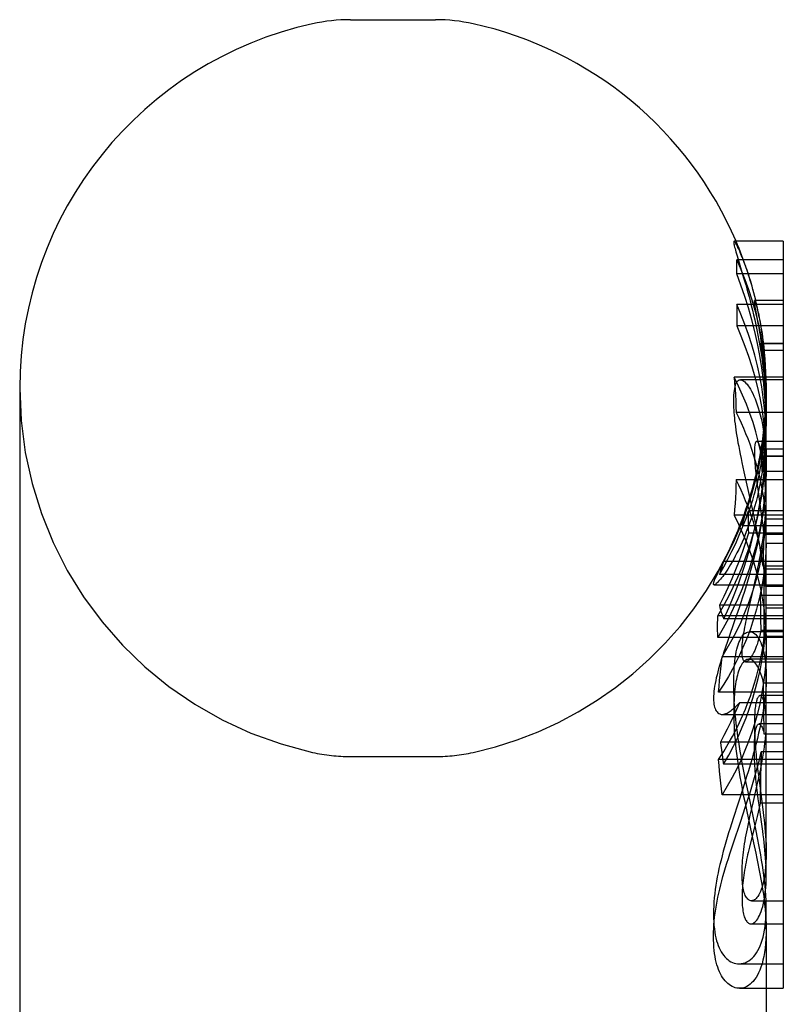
# Model space of a CAD drawing. Header units: inches. Extents: x 0 to 309, y 0 to 200.
# Tile 66 of 109: x 10.666 to 11.349, y 136.66 to 137.542. Entities that reach past the tile are written whole.
import ezdxf

# ---------------------------------------------------------------- set-up
doc = ezdxf.new("R2010")
doc.units = ezdxf.units.IN
doc.header["$LTSCALE"] = 17
doc.header["$MEASUREMENT"] = 0
doc.linetypes.add('HIDDEN', pattern=[0.2, 0.1, -0.1])
doc.layers.get('0').update_dxf_attribs({"linetype": 'CONTINUOUS'})
doc.layers.add('DEFAULT_2', color=8, linetype='HIDDEN')

msp = doc.modelspace()

# ---------------------------------------------------------------- linework, layer by layer
at = {"color": 7, "linetype": 'Continuous'}
for p, q in [((10.96164, 137.54247), (11.0379, 137.54247)), ((11.34921, 137.34393), (11.30517, 137.34393)), ((11.34921, 137.34393), (11.34921, 136.67481)), ((11.34921, 137.28748), (11.30751, 137.28748)), ((11.31953, 137.29063), (11.32034, 137.28748)), ((11.34921, 137.26814), (11.30751, 137.26814)), ((11.34921, 137.22214), (11.30522, 137.22214)), ((10.66562, 137.21247), (10.66562, 135.05247)), ((11.34921, 137.19046), (11.30709, 137.19046)), ((11.34921, 137.13018), (11.30709, 137.13018)), ((11.34921, 137.0985), (11.30522, 137.0985)), ((11.33392, 136.98277), (11.33392, 136.96962)), ((11.34921, 136.96962), (11.31841, 136.96962)), ((11.31658, 136.83308), (11.32265, 136.80516)), ((11.33392, 136.72787), (11.33392, 136.33539)), ((11.33392, 136.67481), (11.34921, 136.67481))]:
    msp.add_line(p, q, dxfattribs=at)
for points in [[(11.30517, 137.34393), (11.30512, 137.34392), (11.30501, 137.34384), (11.30493, 137.34367), (11.30489, 137.34341), (11.30488, 137.34305)], [(11.30488, 137.34305), (11.30492, 137.34248), (11.30501, 137.34176), (11.30517, 137.3409), (11.30538, 137.33989), (11.30565, 137.33872), (11.30598, 137.33742), (11.30637, 137.33597), (11.3068, 137.3344), (11.30729, 137.33271), (11.30782, 137.3309), (11.3084, 137.32897)], [(11.3084, 137.32897), (11.31284, 137.31431), (11.31373, 137.31132)], [(11.31373, 137.31132), (11.31561, 137.30489), (11.31658, 137.30148), (11.31756, 137.29795), (11.31855, 137.29434), (11.31953, 137.29063)], [(11.30751, 137.28748), (11.3076, 137.28426), (11.30765, 137.28103), (11.30767, 137.27781), (11.30765, 137.27459), (11.3076, 137.27136), (11.30751, 137.26814)], [(11.30751, 137.26814), (11.31134, 137.2592), (11.31487, 137.25016), (11.31811, 137.24101), (11.32106, 137.23178), (11.32371, 137.22246), (11.32379, 137.22214)], [(11.30522, 137.22214), (11.30562, 137.21689), (11.30599, 137.21163), (11.30632, 137.20636), (11.30662, 137.20107), (11.30687, 137.19577), (11.30709, 137.19046)], [(11.30709, 137.19046), (11.30934, 137.18589), (11.31149, 137.18127), (11.31354, 137.17662), (11.31551, 137.17193), (11.31738, 137.16721), (11.31914, 137.16247), (11.32081, 137.15773), (11.32237, 137.15296), (11.32384, 137.14817), (11.32523, 137.14329), (11.32655, 137.13828), (11.32779, 137.13309), (11.32842, 137.13018)], [(11.30709, 137.13018), (11.30687, 137.12487), (11.30662, 137.11957), (11.30632, 137.11428), (11.30599, 137.10901), (11.30562, 137.10375), (11.30522, 137.0985)], [(11.30522, 137.0985), (11.30917, 137.09057), (11.31284, 137.08255), (11.31623, 137.07442), (11.31933, 137.06621), (11.32214, 137.05792), (11.32465, 137.04957), (11.32686, 137.04115), (11.32878, 137.03267), (11.3304, 137.02415), (11.33171, 137.01559), (11.33272, 137.00699), (11.33343, 136.99837), (11.33383, 136.98973), (11.33392, 136.98278)], [(11.31841, 136.96962), (11.31799, 136.9696), (11.31716, 136.96947), (11.31634, 136.96919), (11.31553, 136.96878), (11.31474, 136.96824), (11.31397, 136.96756), (11.31321, 136.96674), (11.31248, 136.96577), (11.31176, 136.96467), (11.31106, 136.96342), (11.31039, 136.96202), (11.30974, 136.96046), (11.30913, 136.95876)], [(11.30913, 136.95876), (11.3086, 136.9571), (11.30811, 136.95535), (11.30765, 136.95349), (11.30723, 136.95154), (11.30684, 136.94949), (11.30649, 136.94736), (11.30617, 136.94514), (11.30589, 136.94285), (11.30565, 136.94048), (11.30544, 136.93804), (11.30526, 136.93552), (11.30512, 136.9329), (11.30501, 136.9302), (11.30493, 136.9274), (11.30489, 136.92448), (11.30488, 136.92146)], [(11.30488, 136.92146), (11.30492, 136.91763), (11.30501, 136.91373), (11.30517, 136.90974), (11.30538, 136.90569), (11.30565, 136.90159), (11.30598, 136.89746), (11.30637, 136.89332), (11.3068, 136.88919), (11.30729, 136.88508), (11.30782, 136.88097), (11.3084, 136.87686), (11.30902, 136.87273), (11.30969, 136.86854), (11.31041, 136.8643), (11.31118, 136.86), (11.31199, 136.85563), (11.31284, 136.8512), (11.31373, 136.84671), (11.31466, 136.84219), (11.31658, 136.83308)], [(11.32265, 136.80516), (11.32465, 136.79576), (11.32561, 136.7911), (11.32655, 136.78647), (11.32745, 136.78186), (11.32832, 136.77726), (11.32915, 136.77268), (11.32993, 136.76812), (11.33067, 136.76357), (11.33135, 136.75904), (11.33196, 136.75453), (11.3325, 136.75005), (11.33297, 136.74559), (11.33336, 136.74113), (11.33365, 136.7367), (11.33384, 136.73227), (11.33392, 136.72787)]]:
    msp.add_lwpolyline(points, dxfattribs=at)
for centre, radius, start, end in [((10.96164, 137.38549), 0.15698, 90, 102.42838), ((11.0379, 137.38549), 0.15698, 77.57162, 90), ((10.99977, 137.21247), 0.33415, 102.42838, 180), ((10.99977, 137.21247), 0.33415, 23.16895, 77.57162)]:
    msp.add_arc(centre, radius, start, end, dxfattribs=at)
at = {"layer": 'DEFAULT_2', "color": 8, "linetype": 'HIDDEN'}
for p, q in [((11.34921, 137.32742), (11.30747, 137.32742)), ((11.34921, 137.31478), (11.30747, 137.31478)), ((11.34921, 137.29105), (11.32343, 137.29105)), ((11.32683, 137.27069), (11.32431, 137.2842)), ((11.32755, 137.26661), (11.32683, 137.27069)), ((11.34921, 137.25251), (11.32853, 137.25251)), ((11.34921, 137.25207), (11.33156, 137.25207)), ((11.33215, 137.24602), (11.33175, 137.25052)), ((11.34921, 137.24602), (11.33215, 137.24602)), ((11.34921, 137.21991), (11.31085, 137.21991)), ((11.33392, 137.21241), (11.33392, 137.19811)), ((11.33388, 137.19231), (11.33392, 137.19822)), ((11.33392, 137.19722), (11.33389, 137.20318)), ((11.33392, 137.18989), (11.33392, 137.19723)), ((11.33347, 137.18053), (11.33377, 137.18791)), ((11.33373, 137.18653), (11.33391, 137.19404)), ((11.33392, 137.04536), (11.33392, 137.18782)), ((11.34921, 137.1647), (11.32534, 137.1647)), ((11.32897, 137.15515), (11.32844, 137.15157)), ((11.32944, 137.15762), (11.32897, 137.15515)), ((11.34921, 137.15762), (11.32944, 137.15762)), ((11.34921, 137.15157), (11.32844, 137.15157)), ((11.34921, 137.15123), (11.33025, 137.15123)), ((11.31685, 137.12559), (11.31421, 137.13752)), ((11.34921, 137.13772), (11.33024, 137.13772)), ((11.32531, 137.12995), (11.32582, 137.12587)), ((11.32582, 137.12587), (11.32636, 137.12192)), ((11.31773, 137.12163), (11.31685, 137.12559)), ((11.31951, 137.11369), (11.31773, 137.12163)), ((11.32636, 137.12192), (11.32892, 137.104)), ((11.31774, 137.10825), (11.31633, 137.10371)), ((11.31883, 137.11183), (11.31774, 137.10825)), ((11.32216, 137.10162), (11.31951, 137.11369)), ((11.31633, 137.10371), (11.31455, 137.09806)), ((11.34921, 137.10252), (11.31816, 137.10252)), ((11.31455, 137.09806), (11.31382, 137.09573)), ((11.34921, 137.09506), (11.33338, 137.09506)), ((11.31241, 137.08924), (11.34921, 137.08924)), ((11.34921, 137.08263), (11.31812, 137.08263)), ((11.33174, 137.08135), (11.33156, 137.07188)), ((11.34921, 137.08135), (11.33174, 137.08135)), ((11.33392, 137.02384), (11.33386, 137.07314)), ((11.34921, 137.07314), (11.33386, 137.07314)), ((11.33156, 137.07188), (11.33134, 137.06243)), ((11.34921, 137.05723), (11.29601, 137.05723)), ((11.29615, 137.05772), (11.29831, 137.0621)), ((11.33134, 137.06243), (11.33105, 137.053)), ((11.30653, 137.04962), (11.30317, 137.04155)), ((11.34921, 137.053), (11.33105, 137.053)), ((11.3323, 137.04976), (11.33131, 137.042)), ((11.34921, 137.05017), (11.33222, 137.05017)), ((11.34921, 137.04536), (11.29206, 137.04536)), ((11.31891, 137.04536), (11.31619, 137.03615)), ((11.32253, 137.03278), (11.32411, 137.03984)), ((11.28727, 137.03615), (11.34921, 137.03615)), ((11.3178, 137.01235), (11.32253, 137.03278)), ((11.34921, 137.03478), (11.33338, 137.03478)), ((11.32863, 137.02656), (11.32872, 137.01611)), ((11.34921, 137.02656), (11.32863, 137.02656)), ((11.33392, 137.0152), (11.33392, 137.02384)), ((11.34921, 137.01787), (11.29197, 137.01787)), ((11.30963, 137.01568), (11.30621, 137.00563)), ((11.3167, 137.00744), (11.3178, 137.01235)), ((11.32872, 137.01611), (11.32889, 137.00565)), ((11.33392, 136.98277), (11.33392, 137.0152)), ((11.34921, 137.0152), (11.33392, 137.0152)), ((11.34921, 137.00836), (11.29062, 137.00836)), ((11.34921, 137.00563), (11.29601, 137.00563)), ((11.30621, 137.00563), (11.29954, 136.98645)), ((11.32889, 137.00563), (11.32915, 136.99518)), ((11.34921, 136.99423), (11.31901, 136.99423)), ((11.31901, 136.99423), (11.31931, 136.99422)), ((11.34921, 136.99518), (11.32915, 136.99518)), ((11.34921, 136.98902), (11.29062, 136.98902)), ((11.29954, 136.98645), (11.29714, 136.97945)), ((11.34921, 136.98988), (11.33222, 136.98988)), ((11.34921, 136.97165), (11.29446, 136.97165)), ((11.3155, 136.96734), (11.34921, 136.96734)), ((11.3187, 136.96935), (11.31826, 136.96888)), ((11.31894, 136.96962), (11.3187, 136.96935)), ((11.33392, 136.7768), (11.33392, 136.96962)), ((11.33191, 136.92538), (11.33156, 136.94827)), ((11.34921, 136.94827), (11.33156, 136.94827)), ((11.33376, 136.94655), (11.33353, 136.94267)), ((11.34921, 136.93997), (11.29135, 136.93997)), ((11.34921, 136.93695), (11.32854, 136.93695)), ((11.3287, 136.93694), (11.32854, 136.93695)), ((11.30987, 136.93062), (11.30735, 136.92462)), ((11.34921, 136.93062), (11.30987, 136.93062)), ((11.33215, 136.90241), (11.33191, 136.92538)), ((11.2943, 136.92009), (11.34921, 136.92009)), ((11.34921, 136.91156), (11.32748, 136.91156)), ((11.34921, 136.90241), (11.33215, 136.90241)), ((11.34921, 136.8954), (11.29294, 136.8954)), ((10.96164, 136.88247), (11.0379, 136.88247)), ((11.34921, 136.87969), (11.29135, 136.87969)), ((11.32944, 136.88658), (11.32888, 136.86362)), ((11.34921, 136.88658), (11.32944, 136.88658)), ((11.34921, 136.87546), (11.29572, 136.87546)), ((11.31639, 136.86455), (11.31319, 136.85435)), ((11.32593, 136.8572), (11.32732, 136.86346)), ((11.32652, 136.86894), (11.3272, 136.8636)), ((11.3272, 136.8636), (11.33036, 136.83944)), ((11.32888, 136.86362), (11.32844, 136.84071)), ((11.31319, 136.85435), (11.30436, 136.82694)), ((11.31764, 136.85091), (11.31577, 136.8601)), ((11.32186, 136.8395), (11.32593, 136.8572)), ((11.34921, 136.84801), (11.29446, 136.84801)), ((11.31515, 136.83672), (11.31782, 136.8449)), ((11.32456, 136.81742), (11.31764, 136.85091)), ((11.32755, 136.83909), (11.32683, 136.84444)), ((11.31107, 136.82452), (11.31515, 136.83672)), ((11.3197, 136.82998), (11.32186, 136.8395)), ((11.32996, 136.82194), (11.32755, 136.83909)), ((11.34921, 136.84071), (11.32844, 136.84071)), ((11.30436, 136.82694), (11.30161, 136.81826)), ((11.31831, 136.82367), (11.3197, 136.82998)), ((11.30421, 136.80407), (11.31107, 136.82452)), ((11.32398, 136.82159), (11.3201, 136.80628)), ((11.30136, 136.79538), (11.30421, 136.80407)), ((11.3201, 136.80628), (11.31883, 136.80116)), ((11.32172, 136.75331), (11.32077, 136.75321)), ((11.32077, 136.75321), (11.34921, 136.75321)), ((11.3339, 136.74464), (11.33392, 136.74718)), ((11.33392, 136.72787), (11.33392, 136.74718)), ((11.32032, 136.73254), (11.32113, 136.73262)), ((11.32032, 136.73255), (11.34921, 136.73255)), ((11.30947, 136.69674), (11.31157, 136.69689)), ((11.30947, 136.69673), (11.34921, 136.69673)), ((11.31009, 136.67481), (11.30928, 136.67484)), ((11.31009, 136.67481), (11.33392, 136.67481))]:
    msp.add_line(p, q, dxfattribs=at)
for points in [[(11.30913, 137.33741), (11.3086, 137.33851), (11.30811, 137.33951), (11.30765, 137.34041), (11.30723, 137.3412), (11.30684, 137.34188), (11.30648, 137.34247), (11.30617, 137.34295), (11.30589, 137.34333), (11.30565, 137.34362), (11.30544, 137.34381), (11.30526, 137.34391), (11.30517, 137.34393)], [(11.31968, 137.30892), (11.31893, 137.31133), (11.31819, 137.31366), (11.31745, 137.31592), (11.31672, 137.31809), (11.31599, 137.32019), (11.31528, 137.3222), (11.31458, 137.32412), (11.31389, 137.32595), (11.31323, 137.3277), (11.31257, 137.32935), (11.31194, 137.33092), (11.31133, 137.33239), (11.31075, 137.33378), (11.31018, 137.33507), (11.30964, 137.33628), (11.30913, 137.33741)], [(11.30747, 137.31478), (11.30758, 137.31688), (11.30764, 137.31899), (11.30767, 137.3211), (11.30764, 137.32321), (11.30758, 137.32532), (11.30747, 137.32742)], [(11.30747, 137.32742), (11.31131, 137.31866), (11.31486, 137.30976), (11.31812, 137.30073), (11.3211, 137.29157), (11.32377, 137.2823), (11.32615, 137.27292), (11.32821, 137.26343), (11.32997, 137.25385), (11.3314, 137.24419), (11.33252, 137.23445), (11.33332, 137.22464), (11.33378, 137.21476), (11.33392, 137.20566)], [(11.33392, 137.17546), (11.33378, 137.18587), (11.33332, 137.19717), (11.33252, 137.2084), (11.3314, 137.21954), (11.32997, 137.2306), (11.32821, 137.24156), (11.32615, 137.25241), (11.32377, 137.26314), (11.3211, 137.27375), (11.31812, 137.28423), (11.31486, 137.29457), (11.31131, 137.30475), (11.30747, 137.31478)], [(11.32455, 137.29107), (11.32368, 137.29457), (11.32283, 137.29786), (11.322, 137.30092), (11.3212, 137.30377), (11.32042, 137.30644), (11.31968, 137.30892)], [(11.33392, 137.16543), (11.33373, 137.17507), (11.33322, 137.18471), (11.3324, 137.19433), (11.33128, 137.20392), (11.32985, 137.21346), (11.3281, 137.22297), (11.32606, 137.23242), (11.32371, 137.24181), (11.32106, 137.25112), (11.31811, 137.26036), (11.31487, 137.2695), (11.31134, 137.27854), (11.30751, 137.28748)], [(11.32034, 137.28748), (11.32058, 137.28654), (11.32163, 137.28235), (11.32265, 137.27806), (11.32366, 137.27369), (11.32465, 137.26921), (11.32561, 137.26465), (11.32654, 137.25999), (11.32744, 137.25522), (11.32831, 137.25031), (11.32914, 137.24528), (11.32992, 137.24012), (11.33066, 137.23482), (11.33134, 137.2294), (11.33196, 137.22385)], [(11.32334, 137.29059), (11.32335, 137.29085), (11.32338, 137.291), (11.32343, 137.29105)], [(11.32431, 137.2842), (11.32411, 137.28525), (11.32394, 137.28624), (11.32379, 137.28714), (11.32365, 137.28795), (11.32354, 137.28868), (11.32346, 137.2893), (11.3234, 137.28983), (11.32336, 137.29026), (11.32334, 137.29059)], [(11.32343, 137.29105), (11.32344, 137.29105), (11.32353, 137.29097), (11.32365, 137.29077), (11.32379, 137.29043), (11.32397, 137.28996), (11.32417, 137.28937), (11.32439, 137.28867), (11.32463, 137.28785)], [(11.33175, 137.25052), (11.33119, 137.25504), (11.33081, 137.25789), (11.33043, 137.26061), (11.33003, 137.26324), (11.32963, 137.26578), (11.32923, 137.26825), (11.32881, 137.27067), (11.32838, 137.27304), (11.32794, 137.27537), (11.32749, 137.27768), (11.32703, 137.27997), (11.32656, 137.28223), (11.32607, 137.28448), (11.32557, 137.2867), (11.32507, 137.2889), (11.32455, 137.29107)], [(11.32463, 137.28785), (11.32489, 137.28692), (11.32518, 137.28589), (11.32547, 137.28476), (11.32578, 137.28353), (11.32611, 137.2822), (11.32644, 137.28077), (11.3268, 137.27923), (11.32716, 137.27756), (11.32755, 137.27576), (11.32795, 137.27381), (11.32836, 137.2717), (11.32879, 137.26941), (11.32924, 137.26692), (11.32969, 137.26425), (11.33015, 137.2614), (11.3306, 137.25841), (11.33103, 137.25533), (11.33144, 137.2522), (11.33181, 137.24911), (11.33215, 137.24602)], [(11.32906, 137.25757), (11.32868, 137.25992), (11.32831, 137.26221), (11.32755, 137.26661)], [(11.33391, 137.20018), (11.33378, 137.20633), (11.33352, 137.21252), (11.33311, 137.2188), (11.33256, 137.22518), (11.33184, 137.23172), (11.33095, 137.23843), (11.32984, 137.24536), (11.32853, 137.25251)], [(11.32853, 137.25251), (11.33004, 137.24316), (11.3313, 137.23375), (11.33231, 137.22428), (11.33308, 137.21476), (11.33361, 137.2052), (11.33388, 137.1956), (11.33392, 137.1899)], [(11.33389, 137.20318), (11.33377, 137.20827), (11.3336, 137.21314), (11.33337, 137.2178), (11.33309, 137.22225), (11.33277, 137.2265), (11.33243, 137.23055), (11.33206, 137.23443), (11.33166, 137.23813), (11.33126, 137.2417), (11.33083, 137.24512), (11.3304, 137.2484), (11.32996, 137.25157), (11.32951, 137.25463), (11.32906, 137.25757)], [(11.33196, 137.22385), (11.3325, 137.21818), (11.33297, 137.21239), (11.33335, 137.20646), (11.33365, 137.20038), (11.33384, 137.19417), (11.33392, 137.18782)], [(11.30488, 137.20121), (11.30492, 137.2037), (11.30502, 137.20602), (11.30518, 137.2082), (11.3054, 137.21021), (11.30568, 137.21204), (11.30602, 137.21367), (11.30642, 137.21511), (11.30687, 137.21634), (11.30736, 137.21737), (11.3079, 137.21822), (11.30849, 137.2189), (11.30912, 137.2194), (11.30981, 137.21973), (11.31054, 137.21989), (11.31085, 137.21991)], [(11.33392, 137.10641), (11.33383, 137.11336), (11.33343, 137.122), (11.33272, 137.13062), (11.33171, 137.13922), (11.3304, 137.14778), (11.32878, 137.1563), (11.32686, 137.16478), (11.32465, 137.1732), (11.32214, 137.18156), (11.31933, 137.18984), (11.31623, 137.19805), (11.31284, 137.20618), (11.30917, 137.2142), (11.30522, 137.22214)], [(11.31085, 137.21991), (11.31133, 137.21987), (11.31215, 137.21967), (11.31302, 137.21928), (11.31393, 137.21871), (11.31487, 137.21795), (11.31582, 137.21701), (11.3168, 137.21589), (11.31779, 137.21461), (11.31878, 137.21316), (11.31977, 137.21155)], [(11.32379, 137.22214), (11.32606, 137.21308), (11.3281, 137.20363), (11.32985, 137.19412), (11.33128, 137.18457), (11.3324, 137.17499), (11.33322, 137.16537), (11.33373, 137.15573), (11.33392, 137.14609)], [(11.31977, 137.21155), (11.32086, 137.20959), (11.32193, 137.20749), (11.32298, 137.20523), (11.324, 137.20281), (11.32498, 137.20025), (11.32594, 137.19754), (11.32685, 137.19468), (11.32774, 137.19165), (11.32858, 137.18846), (11.32939, 137.18508), (11.33015, 137.18153), (11.33085, 137.17779), (11.3315, 137.17388), (11.33209, 137.1698), (11.3326, 137.16554), (11.33304, 137.1611), (11.3334, 137.15647), (11.33367, 137.15165), (11.33385, 137.14663), (11.33392, 137.14141)], [(11.33392, 137.20566), (11.33373, 137.19488), (11.3332, 137.18489), (11.33234, 137.17487), (11.33114, 137.16484)], [(11.31421, 137.13752), (11.31245, 137.14571), (11.31165, 137.14953), (11.3109, 137.15319), (11.31021, 137.15669), (11.30956, 137.16004), (11.30896, 137.16326), (11.30841, 137.16636), (11.3079, 137.16935), (11.30744, 137.17225), (11.30701, 137.17506), (11.30662, 137.1778), (11.30628, 137.18046), (11.30597, 137.18305), (11.3057, 137.18559), (11.30546, 137.18806), (11.30527, 137.19047), (11.30512, 137.19279), (11.305, 137.19503), (11.30492, 137.19719), (11.30488, 137.19925), (11.30488, 137.20121)], [(11.33392, 137.1899), (11.33388, 137.18132), (11.33372, 137.17468)], [(11.32113, 137.10978), (11.32182, 137.11198), (11.32254, 137.11434), (11.32327, 137.11685), (11.32401, 137.11952), (11.32477, 137.12237), (11.32554, 137.1254), (11.32631, 137.12863), (11.32708, 137.13205), (11.32785, 137.1357), (11.32861, 137.13958), (11.32936, 137.14371), (11.33009, 137.1481), (11.33079, 137.15275), (11.33144, 137.15768), (11.33206, 137.16292), (11.33261, 137.16847), (11.33308, 137.17434), (11.33347, 137.18053)], [(11.33025, 137.15123), (11.33116, 137.15731), (11.33194, 137.16341), (11.33259, 137.16952), (11.33312, 137.17565), (11.33351, 137.18178)], [(11.3339, 137.18598), (11.33368, 137.17634), (11.3332, 137.16668)], [(11.29601, 137.00563), (11.30081, 137.01632), (11.3053, 137.02715), (11.30948, 137.03813), (11.31334, 137.04922), (11.31688, 137.0604), (11.32009, 137.07167), (11.32297, 137.083), (11.32552, 137.09439), (11.32773, 137.10582), (11.3296, 137.11729), (11.33114, 137.12876), (11.33234, 137.14023), (11.3332, 137.15169), (11.33373, 137.16313), (11.33392, 137.17546)], [(11.33372, 137.17468), (11.33341, 137.16791), (11.33298, 137.16133), (11.33242, 137.15495), (11.33176, 137.14876), (11.33101, 137.14278), (11.33016, 137.137), (11.32923, 137.13141), (11.32822, 137.12601), (11.32714, 137.12078), (11.32599, 137.11573), (11.32479, 137.11085), (11.32354, 137.10615), (11.32224, 137.10163), (11.3209, 137.09727), (11.31952, 137.09307), (11.31812, 137.08902), (11.31668, 137.08513), (11.31522, 137.08138), (11.31375, 137.07779), (11.31226, 137.07435), (11.31077, 137.07106), (11.30928, 137.06791)], [(11.29062, 137.00836), (11.29551, 137.01684), (11.30012, 137.02545), (11.30445, 137.03421), (11.3085, 137.04309), (11.31227, 137.05209), (11.31574, 137.06119), (11.31891, 137.07037), (11.32178, 137.07963), (11.32435, 137.08897), (11.32662, 137.09837), (11.32859, 137.10784), (11.33025, 137.11736), (11.3316, 137.12692), (11.33265, 137.13652), (11.33338, 137.14614), (11.33381, 137.15579), (11.33392, 137.16417)], [(11.32534, 137.1647), (11.32529, 137.1647), (11.32502, 137.16462), (11.32477, 137.16443), (11.32453, 137.16414), (11.32432, 137.16373), (11.32413, 137.16321), (11.32395, 137.16257), (11.32379, 137.1618), (11.32366, 137.16092), (11.32355, 137.15991), (11.32346, 137.1588), (11.3234, 137.15757), (11.32336, 137.15625), (11.32334, 137.15482)], [(11.32916, 137.15803), (11.32878, 137.15918), (11.3284, 137.16022), (11.32802, 137.16118), (11.32764, 137.16202), (11.32726, 137.16276), (11.3269, 137.16338), (11.32654, 137.16388), (11.3262, 137.16426), (11.32588, 137.16452), (11.32557, 137.16467), (11.32534, 137.1647)], [(11.33114, 137.16484), (11.3296, 137.15482), (11.32773, 137.1448), (11.32552, 137.13481)], [(11.3332, 137.16668), (11.33246, 137.15702), (11.33148, 137.14737), (11.33024, 137.13772)], [(11.30872, 137.08516), (11.31014, 137.08866), (11.31157, 137.09228), (11.31298, 137.09601), (11.3144, 137.09987), (11.31581, 137.10387), (11.3172, 137.108), (11.31859, 137.11228), (11.31995, 137.1167), (11.32129, 137.12127), (11.32259, 137.126), (11.32387, 137.13088), (11.3251, 137.13593), (11.32628, 137.14113), (11.3274, 137.14648), (11.32846, 137.15198), (11.32944, 137.15762)], [(11.32334, 137.15482), (11.32335, 137.15332), (11.32339, 137.15174), (11.32344, 137.15008), (11.32353, 137.14835), (11.32364, 137.14655), (11.32377, 137.14467), (11.32393, 137.14274), (11.32411, 137.14074), (11.32431, 137.13868), (11.32454, 137.13656), (11.32478, 137.13439), (11.32531, 137.12995)], [(11.33392, 137.11826), (11.33387, 137.12215), (11.33376, 137.12583), (11.3336, 137.1293), (11.33339, 137.13258), (11.33314, 137.13568), (11.33286, 137.1386), (11.33254, 137.14136), (11.33219, 137.14394), (11.33182, 137.14637), (11.33142, 137.14866), (11.331, 137.1508), (11.33057, 137.1528), (11.33011, 137.15468), (11.32964, 137.15642), (11.32916, 137.15803)], [(11.33392, 137.14482), (11.33381, 137.13644), (11.33338, 137.1268), (11.33265, 137.11717), (11.3316, 137.10758), (11.33025, 137.09802), (11.32859, 137.0885), (11.32662, 137.07903), (11.32435, 137.06962), (11.32178, 137.06029), (11.31891, 137.05103), (11.31574, 137.04184), (11.31227, 137.03275), (11.3085, 137.02375), (11.30445, 137.01487), (11.30012, 137.00611), (11.29551, 136.99749), (11.29062, 136.98902)], [(11.32844, 137.15157), (11.32755, 137.14685), (11.32665, 137.14241), (11.32575, 137.13824), (11.32486, 137.13435), (11.32398, 137.13071), (11.32314, 137.12733), (11.32232, 137.12419), (11.32154, 137.12129), (11.3208, 137.11861), (11.3201, 137.11615), (11.31944, 137.11389), (11.31883, 137.11183)], [(11.33024, 137.13772), (11.33019, 137.13997), (11.33016, 137.14222), (11.33015, 137.14448), (11.33016, 137.14673), (11.33019, 137.14898), (11.33025, 137.15123)], [(11.32552, 137.13481), (11.32297, 137.12486), (11.32009, 137.11495), (11.31688, 137.1051), (11.31334, 137.09533), (11.30948, 137.08563), (11.3053, 137.07604), (11.30081, 137.06658), (11.29601, 137.05723)], [(11.33392, 137.14053), (11.33388, 137.13597), (11.33372, 137.13033)], [(11.33338, 137.03478), (11.33276, 137.04214), (11.332, 137.04906), (11.3311, 137.0555), (11.33008, 137.06156), (11.32899, 137.06727), (11.32781, 137.0727), (11.32657, 137.0779), (11.32526, 137.08291), (11.32387, 137.0878), (11.3224, 137.0926), (11.32083, 137.09738), (11.31916, 137.10214), (11.31739, 137.10688), (11.31552, 137.11161), (11.31356, 137.11631), (11.31149, 137.12097), (11.30934, 137.12559), (11.30709, 137.13018)], [(11.33372, 137.13033), (11.33348, 137.12522), (11.33312, 137.11998), (11.33266, 137.11461), (11.33209, 137.10915), (11.33142, 137.10366), (11.33065, 137.09817), (11.3298, 137.09274), (11.32887, 137.08737), (11.32787, 137.08211), (11.32681, 137.0769), (11.32568, 137.07174), (11.32449, 137.06659), (11.32324, 137.06144), (11.32191, 137.05627), (11.3205, 137.05103), (11.31903, 137.04577), (11.31891, 137.04536)], [(11.32842, 137.13018), (11.32897, 137.12766), (11.33007, 137.12195), (11.33108, 137.11588), (11.33199, 137.10941), (11.33275, 137.10247), (11.33338, 137.09506)], [(11.33364, 137.10515), (11.33381, 137.10977), (11.33391, 137.11414), (11.33392, 137.11725)], [(11.31241, 137.08924), (11.31253, 137.08928), (11.31268, 137.08941), (11.31288, 137.08964), (11.3131, 137.08997), (11.31336, 137.09039), (11.31365, 137.0909), (11.31397, 137.09149), (11.31432, 137.09218), (11.31469, 137.09295), (11.31509, 137.0938), (11.31552, 137.09475), (11.31597, 137.09579), (11.31646, 137.09694), (11.31697, 137.09819), (11.31751, 137.09956), (11.31808, 137.10104), (11.31867, 137.10262), (11.31927, 137.10429), (11.31989, 137.10605), (11.32051, 137.10788), (11.32113, 137.10978)], [(11.29206, 137.04536), (11.29596, 137.05226), (11.29969, 137.05923), (11.30323, 137.06627), (11.30659, 137.07339), (11.30977, 137.08058), (11.31275, 137.08784), (11.31555, 137.09515), (11.31816, 137.10252)], [(11.29446, 136.97165), (11.2991, 136.97936), (11.30347, 136.98718), (11.30756, 136.99513), (11.31136, 137.00318), (11.31488, 137.01132), (11.31811, 137.01955), (11.32104, 137.02784), (11.32368, 137.0362), (11.32602, 137.04463), (11.32806, 137.05312), (11.3298, 137.06164), (11.33123, 137.07021), (11.33236, 137.07881), (11.33319, 137.08744), (11.33371, 137.09607), (11.33392, 137.10472), (11.33392, 137.10641)], [(11.31816, 137.10252), (11.31789, 137.09921), (11.31773, 137.09589), (11.31767, 137.09258), (11.31772, 137.08926), (11.31787, 137.08595), (11.31812, 137.08263)], [(11.33105, 137.053), (11.33038, 137.05776), (11.32967, 137.06245), (11.32892, 137.06707), (11.32814, 137.07162), (11.32733, 137.0761), (11.3265, 137.08051), (11.32565, 137.08485), (11.32479, 137.08912), (11.32392, 137.09335), (11.32216, 137.10162)], [(11.32411, 137.03984), (11.3249, 137.04349), (11.32569, 137.04722), (11.32647, 137.05104), (11.32724, 137.05494), (11.328, 137.05892), (11.32874, 137.06302), (11.32945, 137.06721), (11.33014, 137.07152), (11.3308, 137.07595), (11.33142, 137.08048), (11.33199, 137.08514), (11.33251, 137.08994), (11.33296, 137.09488), (11.33334, 137.09995), (11.33364, 137.10515)], [(11.32892, 137.104), (11.32983, 137.09733), (11.3303, 137.09368), (11.33078, 137.08981), (11.33127, 137.0857), (11.33174, 137.08135)], [(11.31382, 137.09573), (11.3135, 137.09469), (11.31322, 137.09373), (11.31297, 137.09287), (11.31276, 137.0921), (11.31258, 137.09142), (11.31244, 137.09084), (11.31235, 137.09035), (11.31229, 137.08996), (11.31226, 137.08965)], [(11.33338, 137.09506), (11.33345, 137.07497), (11.33346, 137.06492)], [(11.30421, 137.07467), (11.30496, 137.07635), (11.30571, 137.07806), (11.30646, 137.07979), (11.30721, 137.08155), (11.30797, 137.08334), (11.30872, 137.08516)], [(11.31812, 137.08263), (11.31551, 137.07428), (11.31271, 137.06599), (11.30971, 137.05777), (11.30653, 137.04962)], [(11.31226, 137.08965), (11.31228, 137.08943), (11.31232, 137.08929), (11.31241, 137.08924)], [(11.29831, 137.0621), (11.29945, 137.06444), (11.30061, 137.06688), (11.3018, 137.0694), (11.303, 137.072), (11.30421, 137.07467)], [(11.33386, 137.07314), (11.33358, 137.06533), (11.33305, 137.05754), (11.3323, 137.04976)], [(11.30928, 137.06791), (11.30776, 137.06484), (11.30627, 137.06197), (11.30482, 137.05929), (11.30341, 137.05678), (11.30205, 137.05446), (11.30074, 137.0523), (11.29948, 137.05031), (11.29827, 137.04847), (11.29712, 137.04678), (11.29601, 137.04522), (11.29497, 137.0438), (11.29398, 137.04251), (11.29304, 137.04134), (11.29216, 137.0403), (11.29134, 137.03937), (11.29058, 137.03856), (11.28988, 137.03787), (11.28924, 137.03729), (11.28867, 137.03683), (11.28817, 137.03649), (11.28774, 137.03626), (11.28738, 137.03616), (11.28727, 137.03615)], [(11.33346, 137.06492), (11.33343, 137.04482), (11.33338, 137.03478)], [(11.2909, 137.04725), (11.29329, 137.05201), (11.29615, 137.05772)], [(11.29601, 137.05723), (11.2952, 137.05523), (11.29445, 137.05324), (11.29376, 137.05126), (11.29313, 137.04928), (11.29256, 137.04732), (11.29206, 137.04536)], [(11.28674, 137.037), (11.28678, 137.03745), (11.28689, 137.038), (11.28708, 137.03865), (11.28733, 137.03939), (11.28765, 137.04023), (11.28804, 137.04117), (11.28849, 137.04221), (11.28901, 137.04333), (11.28959, 137.04455), (11.29022, 137.04585), (11.2909, 137.04725)], [(11.33222, 137.05017), (11.33143, 137.04417), (11.33049, 137.03819), (11.3294, 137.03222), (11.32816, 137.02627), (11.32677, 137.02034), (11.32523, 137.01444), (11.32355, 137.00857), (11.32172, 137.00274), (11.31976, 136.99695), (11.31763, 136.99115), (11.31532, 136.98531), (11.3128, 136.97938), (11.31006, 136.97333), (11.30704, 136.96712), (11.30371, 136.96071), (11.30002, 136.95407), (11.29589, 136.94715), (11.29135, 136.93997)], [(11.33222, 136.98988), (11.33213, 136.99993), (11.33207, 137.00998), (11.33206, 137.02002), (11.33207, 137.03007), (11.33213, 137.04012), (11.33222, 137.05017)], [(11.30317, 137.04155), (11.29962, 137.03357), (11.29588, 137.02567), (11.29197, 137.01787)], [(11.33131, 137.042), (11.33009, 137.03427), (11.32863, 137.02656)], [(11.28727, 137.03615), (11.28709, 137.03617), (11.28689, 137.03632), (11.28677, 137.03659), (11.28674, 137.037)], [(11.31619, 137.03615), (11.31593, 137.03529), (11.31434, 137.03015), (11.31274, 137.02515), (11.31118, 137.02033), (11.30963, 137.01568)], [(11.29197, 137.01787), (11.29248, 137.01585), (11.29305, 137.01382), (11.2937, 137.01179), (11.29441, 137.00974), (11.29518, 137.00769), (11.29601, 137.00563)], [(11.29572, 136.87546), (11.30032, 136.88358), (11.30464, 136.89181), (11.30868, 136.90017), (11.31243, 136.90864), (11.31589, 136.9172), (11.31905, 136.92584), (11.32192, 136.93455), (11.32447, 136.94334), (11.32673, 136.95219), (11.32869, 136.9611), (11.33033, 136.97005), (11.33167, 136.97903), (11.3327, 136.98806), (11.33342, 136.9971), (11.33382, 137.00614), (11.33392, 137.01348)], [(11.29062, 136.98902), (11.29047, 136.99224), (11.29038, 136.99546), (11.29035, 136.99869), (11.29038, 137.00191), (11.29047, 137.00514), (11.29062, 137.00836)], [(11.31227, 136.97678), (11.31228, 136.97818), (11.31232, 136.97966), (11.3124, 136.98123), (11.31252, 136.9829), (11.31269, 136.98464), (11.31289, 136.98645), (11.31312, 136.98833), (11.3134, 136.99026), (11.31371, 136.99223), (11.31405, 136.99425), (11.31442, 136.99631), (11.31482, 136.99842), (11.31525, 137.00059), (11.3157, 137.00281), (11.31619, 137.00509), (11.3167, 137.00744)], [(11.30489, 136.9474), (11.30491, 136.951), (11.30499, 136.95454), (11.30512, 136.95804), (11.30532, 136.96144), (11.30557, 136.96472), (11.30589, 136.96785), (11.30626, 136.9708), (11.30669, 136.97355), (11.30716, 136.9761), (11.30768, 136.97845), (11.30825, 136.98062), (11.30885, 136.98262), (11.3095, 136.98446), (11.3102, 136.98614), (11.31094, 136.98766), (11.31172, 136.98904), (11.31254, 136.99026), (11.3134, 136.99132), (11.3143, 136.99223), (11.31524, 136.99298), (11.31621, 136.99355), (11.31722, 136.99396), (11.31826, 136.99418), (11.31901, 136.99423)], [(11.31931, 136.99422), (11.32038, 136.99407), (11.32144, 136.99374), (11.32247, 136.99323), (11.32349, 136.99254), (11.32449, 136.99167), (11.32546, 136.99061), (11.3264, 136.98937), (11.32731, 136.98794), (11.32818, 136.98632), (11.32902, 136.98451), (11.32981, 136.98249), (11.33055, 136.98028), (11.33124, 136.97787), (11.33186, 136.97526), (11.33242, 136.97244), (11.3329, 136.96941), (11.3333, 136.96617), (11.3336, 136.9627), (11.33381, 136.95901), (11.33392, 136.95509), (11.33392, 136.95359)], [(11.32915, 136.99518), (11.32848, 136.99237), (11.3278, 136.98974)], [(11.29135, 136.87969), (11.29587, 136.88683), (11.29998, 136.89371), (11.30366, 136.90034), (11.30699, 136.90674), (11.31001, 136.91295), (11.31276, 136.919), (11.31528, 136.92493), (11.31759, 136.93078), (11.31973, 136.93658), (11.3217, 136.94238), (11.32353, 136.94823), (11.32522, 136.9541), (11.32676, 136.96001), (11.32815, 136.96594), (11.32939, 136.9719), (11.33048, 136.97788), (11.33143, 136.98388), (11.33222, 136.98988)], [(11.3278, 136.98974), (11.3271, 136.98729), (11.3264, 136.98502), (11.3257, 136.98291), (11.32499, 136.98096), (11.32429, 136.97917), (11.32359, 136.97752), (11.32289, 136.97601), (11.32221, 136.97464), (11.32153, 136.9734), (11.32087, 136.97229), (11.32021, 136.97128), (11.31956, 136.97038), (11.31894, 136.96962)], [(11.29714, 136.97945), (11.29602, 136.97613), (11.29497, 136.97291), (11.29397, 136.9698), (11.29303, 136.96679), (11.29215, 136.96386), (11.29133, 136.96102), (11.29057, 136.95825), (11.28988, 136.95557), (11.28925, 136.95295), (11.28868, 136.95041), (11.28819, 136.94792), (11.28776, 136.9455), (11.2874, 136.94314), (11.28712, 136.94084), (11.28691, 136.93859), (11.28678, 136.9364), (11.28673, 136.93426)], [(11.33392, 136.98278), (11.33392, 136.98109), (11.33371, 136.97244), (11.33319, 136.9638), (11.33236, 136.95518), (11.33123, 136.94658), (11.3298, 136.93801), (11.32806, 136.92949), (11.32602, 136.921), (11.32368, 136.91257), (11.32105, 136.90421), (11.31811, 136.89592), (11.31489, 136.88769), (11.31137, 136.87955), (11.30756, 136.8715), (11.30347, 136.86355), (11.2991, 136.85572), (11.29446, 136.84801)], [(11.3155, 136.96734), (11.31507, 136.96739), (11.31468, 136.96754), (11.31432, 136.96778), (11.31399, 136.9681), (11.31369, 136.96851), (11.31343, 136.969), (11.31319, 136.96957), (11.31297, 136.97022), (11.31279, 136.97095), (11.31263, 136.97176), (11.31251, 136.97264), (11.31241, 136.97359), (11.31233, 136.9746), (11.31229, 136.97566), (11.31227, 136.97678)], [(11.29135, 136.93997), (11.29173, 136.9452), (11.29216, 136.95045), (11.29265, 136.95572), (11.2932, 136.96101), (11.2938, 136.96632), (11.29446, 136.97165)], [(11.31826, 136.96888), (11.31763, 136.96831), (11.31703, 136.96787), (11.31648, 136.96757), (11.31597, 136.9674), (11.3155, 136.96734)], [(11.31968, 136.96946), (11.31883, 136.9696), (11.31841, 136.96962)], [(11.33156, 136.94827), (11.33081, 136.95133), (11.33001, 136.95411), (11.32916, 136.95662), (11.32828, 136.95886), (11.32739, 136.96086), (11.32648, 136.96262), (11.32557, 136.96415), (11.32467, 136.96547), (11.32378, 136.96658), (11.32291, 136.9675), (11.32206, 136.96823), (11.32124, 136.9688), (11.32044, 136.96921), (11.31968, 136.96946)], [(11.33392, 136.95359), (11.3339, 136.95093), (11.33376, 136.94655)], [(11.31577, 136.8601), (11.31395, 136.86928), (11.31308, 136.87382), (11.31224, 136.87832), (11.31144, 136.88275), (11.31068, 136.88712), (11.30996, 136.89141), (11.30929, 136.89564), (11.30866, 136.89981), (11.30808, 136.90392), (11.30755, 136.908), (11.30705, 136.91206), (11.30661, 136.9161), (11.30621, 136.92015), (11.30586, 136.92418), (11.30556, 136.92819), (11.30531, 136.93216), (11.30512, 136.93608), (11.30499, 136.93993), (11.30491, 136.9437), (11.30489, 136.9474)], [(11.33353, 136.94267), (11.3332, 136.93865), (11.33276, 136.93446), (11.33222, 136.93015), (11.33158, 136.92575), (11.33084, 136.92127)], [(11.28673, 136.93426), (11.28677, 136.93254), (11.28688, 136.93091), (11.28707, 136.92937), (11.28734, 136.92793), (11.28769, 136.9266), (11.28812, 136.92538), (11.28863, 136.92428), (11.28922, 136.92329), (11.28988, 136.92242), (11.29062, 136.92167), (11.29142, 136.92103), (11.29229, 136.92053)], [(11.32854, 136.93695), (11.32834, 136.93694), (11.32799, 136.93684), (11.32763, 136.93666), (11.32728, 136.93639), (11.32694, 136.93602), (11.3266, 136.93556), (11.32628, 136.935), (11.32596, 136.93436), (11.32567, 136.93362), (11.32538, 136.9328), (11.32512, 136.93188), (11.32487, 136.93088), (11.32463, 136.92978), (11.32442, 136.92859), (11.32422, 136.92731), (11.32404, 136.92594), (11.32388, 136.92446), (11.32374, 136.9229), (11.32362, 136.92123), (11.32352, 136.91948), (11.32345, 136.91765), (11.32339, 136.91573), (11.32336, 136.91374), (11.32335, 136.91168)], [(11.33392, 136.91324), (11.33387, 136.91632), (11.33375, 136.91913), (11.33358, 136.92168), (11.33335, 136.92398), (11.33308, 136.92605), (11.33279, 136.9279), (11.33246, 136.92954), (11.33212, 136.93099), (11.33176, 136.93226), (11.33139, 136.93337), (11.33102, 136.93431), (11.33063, 136.9351), (11.33024, 136.93574), (11.32985, 136.93624), (11.32946, 136.93661), (11.32908, 136.93684), (11.3287, 136.93694)], [(11.30735, 136.92462), (11.3047, 136.91867), (11.30193, 136.91277), (11.29905, 136.90693), (11.29605, 136.90114), (11.29294, 136.8954)], [(11.2943, 136.92009), (11.29443, 136.92009), (11.29525, 136.92016), (11.2961, 136.92033), (11.29699, 136.92059), (11.2979, 136.92094), (11.29882, 136.92137), (11.29976, 136.92187), (11.30071, 136.92243), (11.30166, 136.92306), (11.3026, 136.92373), (11.30353, 136.92445), (11.30445, 136.92522), (11.30537, 136.92602), (11.30628, 136.92686), (11.30718, 136.92774), (11.30808, 136.92866), (11.30898, 136.92962), (11.30987, 136.93062)], [(11.29229, 136.92053), (11.29295, 136.92027), (11.29366, 136.92013), (11.2943, 136.92009)], [(11.33084, 136.92127), (11.33002, 136.91678), (11.32912, 136.91226), (11.32815, 136.90776), (11.32712, 136.90323), (11.32602, 136.89868), (11.32485, 136.89407), (11.32362, 136.88939), (11.32231, 136.88462), (11.32093, 136.87973)], [(11.32334, 136.88827), (11.32335, 136.89054), (11.32338, 136.89275), (11.32344, 136.89493), (11.32353, 136.89702), (11.32365, 136.899), (11.32379, 136.90085), (11.32397, 136.90255), (11.32417, 136.90409), (11.32439, 136.90546), (11.32463, 136.90668), (11.32489, 136.90775), (11.32518, 136.90868), (11.32547, 136.90947), (11.32578, 136.91013), (11.32611, 136.91066), (11.32644, 136.91106), (11.3268, 136.91135), (11.32716, 136.91151), (11.32748, 136.91156)], [(11.32335, 136.91168), (11.32336, 136.90958), (11.32339, 136.90744), (11.32344, 136.90526), (11.32351, 136.90304), (11.32361, 136.90078), (11.32372, 136.89848), (11.32386, 136.89616), (11.32401, 136.89382), (11.32419, 136.89145), (11.32438, 136.88906), (11.32459, 136.88665), (11.32482, 136.88422), (11.32506, 136.88176), (11.32532, 136.87927), (11.3256, 136.87674), (11.32589, 136.87418), (11.32652, 136.86894)], [(11.32748, 136.91156), (11.32755, 136.91155), (11.32795, 136.91146), (11.32836, 136.91124), (11.32879, 136.91086), (11.32924, 136.91032), (11.32969, 136.90962), (11.33015, 136.90874), (11.3306, 136.9077), (11.33103, 136.90652), (11.33144, 136.90522), (11.33181, 136.90386), (11.33215, 136.90241)], [(11.33353, 136.90226), (11.33376, 136.90621), (11.33389, 136.90987), (11.33392, 136.91288)], [(11.32732, 136.86346), (11.32801, 136.86667), (11.3287, 136.86994), (11.32937, 136.87327), (11.33002, 136.87666), (11.33065, 136.88012), (11.33125, 136.88363), (11.33181, 136.88722), (11.33233, 136.89088), (11.3328, 136.89461), (11.3332, 136.8984), (11.33353, 136.90226)], [(11.29294, 136.8954), (11.29333, 136.89211), (11.29376, 136.8888), (11.29421, 136.88548), (11.29469, 136.88215), (11.29519, 136.87881), (11.29572, 136.87546)], [(11.32683, 136.84444), (11.32615, 136.8497), (11.32583, 136.85227), (11.32553, 136.8548), (11.32525, 136.85728), (11.32499, 136.85974), (11.32474, 136.86216), (11.32452, 136.86457), (11.32431, 136.86697), (11.32411, 136.86938), (11.32394, 136.8718), (11.32379, 136.87423), (11.32365, 136.87665), (11.32354, 136.87906), (11.32346, 136.88143), (11.3234, 136.88376), (11.32336, 136.88604), (11.32334, 136.88827)], [(11.29446, 136.84801), (11.2938, 136.85334), (11.2932, 136.85865), (11.29265, 136.86394), (11.29216, 136.86921), (11.29173, 136.87446), (11.29135, 136.87969)], [(11.32093, 136.87973), (11.31947, 136.87475), (11.31795, 136.86967), (11.31639, 136.86455)], [(11.31782, 136.8449), (11.31913, 136.84901), (11.32043, 136.85314), (11.32169, 136.85728), (11.32293, 136.86144), (11.32414, 136.86562), (11.32531, 136.86981), (11.32643, 136.87401), (11.3275, 136.87821), (11.3285, 136.8824), (11.32944, 136.88658)], [(11.32844, 136.84071), (11.32755, 136.83657), (11.32665, 136.83259), (11.32575, 136.82877), (11.32486, 136.8251), (11.32398, 136.82159)], [(11.33036, 136.83944), (11.33121, 136.83269), (11.33162, 136.82927), (11.33201, 136.8258), (11.33239, 136.82228), (11.33274, 136.8187), (11.33306, 136.81506), (11.33334, 136.81135), (11.33358, 136.80758), (11.33377, 136.80375), (11.33388, 136.79985), (11.33392, 136.79605)], [(11.30161, 136.81826), (11.30029, 136.81399), (11.29901, 136.80977), (11.29779, 136.80563), (11.29662, 136.80154), (11.2955, 136.79752), (11.29445, 136.79356), (11.29345, 136.78965), (11.29252, 136.7858), (11.29165, 136.78199), (11.29085, 136.77823), (11.29011, 136.7745), (11.28944, 136.77078), (11.28883, 136.76707), (11.28829, 136.76337), (11.28783, 136.75968), (11.28744, 136.75598), (11.28714, 136.75228), (11.28691, 136.74858), (11.28678, 136.74487), (11.28673, 136.74115)], [(11.31226, 136.77806), (11.31228, 136.78017), (11.31234, 136.78236), (11.31243, 136.78462), (11.31257, 136.78694), (11.31275, 136.78933), (11.31296, 136.79175), (11.31322, 136.7942), (11.31351, 136.79667), (11.31384, 136.79916), (11.3142, 136.80168), (11.31459, 136.80422), (11.31502, 136.80681), (11.31548, 136.80945), (11.31597, 136.81214), (11.3165, 136.8149), (11.31707, 136.81773), (11.31767, 136.82066), (11.31831, 136.82367)], [(11.33392, 136.74718), (11.33391, 136.74908), (11.3338, 136.75353), (11.33358, 136.758), (11.33326, 136.76248), (11.33286, 136.76697), (11.33237, 136.77146), (11.33181, 136.77597), (11.33119, 136.7805), (11.3305, 136.78505), (11.32977, 136.78962), (11.32898, 136.79422), (11.32816, 136.79883), (11.3273, 136.80345), (11.32641, 136.80809), (11.32456, 136.81742)], [(11.33392, 136.77683), (11.33389, 136.78039), (11.33377, 136.78415), (11.3336, 136.78785), (11.33337, 136.79149), (11.33309, 136.79507), (11.33277, 136.79859), (11.33243, 136.80205), (11.33206, 136.80546), (11.33166, 136.80882), (11.33126, 136.81214), (11.33083, 136.81544), (11.32996, 136.82194)], [(11.31883, 136.80116), (11.31826, 136.79881), (11.31774, 136.79659), (11.31727, 136.7945), (11.31684, 136.79254)], [(11.28674, 136.72179), (11.28678, 136.72497), (11.2869, 136.72824), (11.2871, 136.73161), (11.28738, 136.73504), (11.28774, 136.73854), (11.28818, 136.74208), (11.2887, 136.74564), (11.28928, 136.74923), (11.28993, 136.75282), (11.29065, 136.75642), (11.29144, 136.76006), (11.29228, 136.76373), (11.2932, 136.76744), (11.29417, 136.77121), (11.29521, 136.77504), (11.29632, 136.77894), (11.29749, 136.78293), (11.29872, 136.787), (11.30001, 136.79115), (11.30136, 136.79538)], [(11.31684, 136.79254), (11.31633, 136.79013), (11.31585, 136.78774), (11.31539, 136.78537), (11.31496, 136.78302), (11.31455, 136.78068), (11.31417, 136.77836), (11.31382, 136.77605), (11.3135, 136.77376), (11.31322, 136.77148), (11.31297, 136.76923), (11.31276, 136.767), (11.31258, 136.7648), (11.31244, 136.76265), (11.31235, 136.76055), (11.31229, 136.7585), (11.31226, 136.75651)], [(11.33392, 136.79605), (11.33387, 136.79183), (11.33371, 136.78772)], [(11.33371, 136.78772), (11.33343, 136.78365), (11.33306, 136.7799), (11.3326, 136.77645), (11.33208, 136.77329), (11.33149, 136.77043), (11.33086, 136.76783), (11.33019, 136.76549), (11.32948, 136.76338), (11.32874, 136.7615), (11.32798, 136.75985), (11.32721, 136.7584), (11.32643, 136.75715), (11.32564, 136.75609), (11.32485, 136.7552), (11.32406, 136.75449), (11.32327, 136.75394), (11.32249, 136.75355), (11.32172, 136.75331)], [(11.32077, 136.75321), (11.32014, 136.75326), (11.31939, 136.75344), (11.31868, 136.75376), (11.31801, 136.7542), (11.31737, 136.75476), (11.31677, 136.75542), (11.31621, 136.7562), (11.31568, 136.75708), (11.31519, 136.75807), (11.31473, 136.75916), (11.31431, 136.76036), (11.31393, 136.76167), (11.31358, 136.76308), (11.31327, 136.76462), (11.313, 136.76626), (11.31277, 136.76802), (11.31258, 136.76987), (11.31244, 136.77182), (11.31234, 136.77384), (11.31228, 136.77592), (11.31226, 136.77806)], [(11.33347, 136.76486), (11.33373, 136.76881), (11.33388, 136.77271), (11.33392, 136.77683)], [(11.32113, 136.73262), (11.32182, 136.73281), (11.32254, 136.73314), (11.32327, 136.73361), (11.32401, 136.73423), (11.32477, 136.735), (11.32554, 136.73594), (11.32631, 136.73706), (11.32708, 136.73837), (11.32785, 136.73988), (11.32861, 136.74161), (11.32936, 136.74356), (11.33009, 136.74576), (11.33079, 136.74821), (11.33144, 136.75093), (11.33206, 136.75395), (11.33261, 136.75726), (11.33308, 136.7609), (11.33347, 136.76486)], [(11.31226, 136.75651), (11.31228, 136.75451), (11.31232, 136.75257), (11.31241, 136.7507), (11.31253, 136.7489), (11.31268, 136.74719), (11.31288, 136.74556), (11.3131, 136.74404), (11.31336, 136.74262), (11.31365, 136.7413), (11.31397, 136.74008), (11.31432, 136.73896), (11.31469, 136.73794), (11.31509, 136.737), (11.31552, 136.73616), (11.31597, 136.7354), (11.31646, 136.73472), (11.31697, 136.73413), (11.31751, 136.73362), (11.31808, 136.73321), (11.31867, 136.7329), (11.31927, 136.73268), (11.31989, 136.73257), (11.32032, 136.73254)], [(11.28673, 136.74115), (11.28679, 136.7376), (11.28693, 136.73423), (11.28716, 136.73103), (11.28748, 136.72801), (11.28788, 136.72514), (11.28837, 136.72243), (11.28892, 136.71987), (11.28955, 136.71745), (11.29026, 136.71517), (11.29103, 136.71302), (11.29187, 136.711), (11.29277, 136.70912), (11.29374, 136.70736), (11.29477, 136.70573), (11.29586, 136.70422), (11.29701, 136.70285), (11.29822, 136.7016), (11.29949, 136.70048), (11.30081, 136.69949), (11.3022, 136.69865), (11.30364, 136.69795), (11.30513, 136.6974), (11.30668, 136.69701), (11.30827, 136.69678), (11.30947, 136.69674)], [(11.31157, 136.69689), (11.31326, 136.69721), (11.31495, 136.69774), (11.31663, 136.69846), (11.31827, 136.69938), (11.31985, 136.70049), (11.32135, 136.7018), (11.32277, 136.70327), (11.3241, 136.7049), (11.32533, 136.70667), (11.32648, 136.7086), (11.32755, 136.71068), (11.32854, 136.71292), (11.32946, 136.71532), (11.3303, 136.71791), (11.33108, 136.72069), (11.33176, 136.72367), (11.33237, 136.72683), (11.33287, 136.73016), (11.33328, 136.73364), (11.33359, 136.73723), (11.3338, 136.74089), (11.3339, 136.74464)], [(11.30928, 136.67484), (11.30775, 136.67501), (11.30624, 136.67534), (11.30479, 136.67583), (11.30337, 136.67646), (11.30201, 136.67722), (11.3007, 136.67812), (11.29944, 136.67914), (11.29823, 136.68028), (11.29708, 136.68154), (11.29598, 136.68291), (11.29493, 136.6844), (11.29394, 136.68601), (11.29301, 136.68773), (11.29214, 136.68957), (11.29132, 136.69152), (11.29056, 136.6936), (11.28986, 136.69579), (11.28923, 136.69811), (11.28866, 136.70056), (11.28816, 136.70315), (11.28773, 136.70587), (11.28737, 136.70874), (11.28709, 136.71175), (11.28689, 136.71493), (11.28677, 136.71828), (11.28674, 136.72179)], [(11.33392, 136.72702), (11.33388, 136.72348), (11.33372, 136.71912)], [(11.33372, 136.71912), (11.33341, 136.71478), (11.33297, 136.71068), (11.33242, 136.70683), (11.33176, 136.70323), (11.331, 136.69986), (11.33015, 136.69674), (11.32922, 136.69385), (11.32821, 136.69118), (11.32713, 136.68873), (11.32598, 136.68649), (11.32478, 136.68446), (11.32352, 136.68264), (11.32222, 136.68102), (11.32088, 136.6796), (11.3195, 136.67838), (11.3181, 136.67734), (11.31668, 136.67649), (11.31523, 136.67582), (11.31377, 136.67532), (11.31229, 136.67499), (11.31079, 136.67483), (11.31009, 136.67481)]]:
    msp.add_lwpolyline(points, dxfattribs=at)
for centre, radius, start, end in [((10.99977, 137.21247), 0.33415, 13.60552, 23.16895), ((10.99977, 137.21247), 0.33415, 350.12968, 6.54369), ((10.99977, 137.21247), 0.33415, 180, 257.57162), ((10.99977, 137.21247), 0.33415, 282.42838, 337.60568), ((10.96164, 137.03944), 0.15698, 257.57162, 270), ((11.0379, 137.03944), 0.15698, 270, 282.42838)]:
    msp.add_arc(centre, radius, start, end, dxfattribs=at)

doc.saveas('drawing.dxf')
